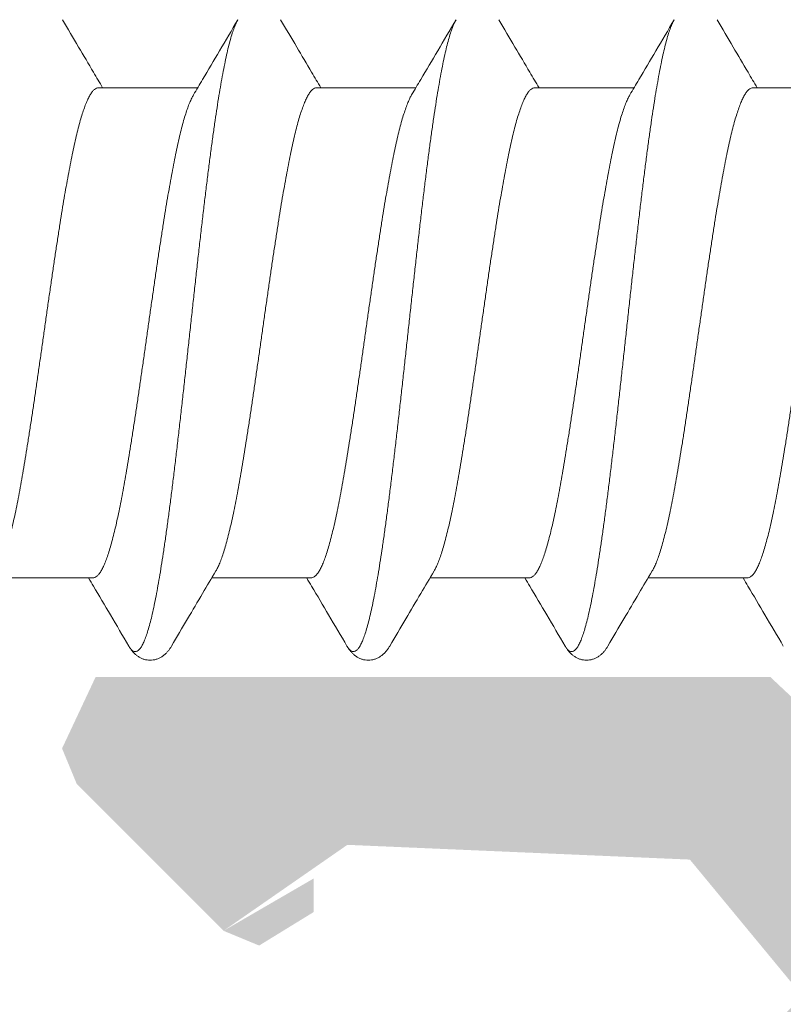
# Model space of a CAD drawing. Header units: millimetres. Extents: x 10199 to 83623, y 33714 to 105138.
# Tile 21 of 41: x 61846.6 to 61851.15, y 71103.1 to 71108.97. Entities that reach past the tile are written whole.
import ezdxf

# ---------------------------------------------------------------- set-up
doc = ezdxf.new("R2010")
doc.units = ezdxf.units.MM
for name, color, linetype, lineweight, true_color in [('Dimension2', 2, 'Continuous', 9, 0xffff00), ('Plastik', 7, 'Continuous', 20, 0x004c00), ('узл_dwg', 7, 'Continuous', 9, 0x767676)]:
    doc.layers.add(name, color=color, linetype=linetype, lineweight=lineweight, true_color=true_color)

# ---------------------------------------------------------------- blocks, each defined once
blk = doc.blocks.new('узл_dwg-3022285-5_14 Примыкание шахты')
at = {"layer": 'Plastik', "lineweight": 9}
h = blk.add_hatch(color=256, dxfattribs=at)
h.paths.add_polyline_path([(61847.8182, 71103.5419), (61848.0303, 71103.454), (61848.356, 71103.654), (61848.356, 71103.854), (61848.0303, 71103.665)])
h.paths.add_polyline_path([(61854.656, 71093.604), (61855.456, 71093.604), (61855.756, 71093.904), (61855.756, 71097.0555), (61855.4662, 71097.6816), (61855.756, 71098.1525), (61855.8439, 71101.5161), (61856.056, 71101.604), (61867.456, 71101.604), (61867.756, 71101.904), (61867.6682, 71103.5919), (61867.0318, 71104.104), (61866.556, 71103.804), (61866.4682, 71103.0919), (61866.256, 71103.004), (61853.156, 71103.104), (61851.0761, 71105.054), (61847.056, 71105.054), (61846.856, 71104.6282), (61846.9439, 71104.4161), (61847.8182, 71103.5419), (61848.556, 71104.054), (61850.5968, 71103.9661), (61851.2693, 71103.1522), (61851.1279, 71103.0108), (61851.0761, 71103.004), (61850.056, 71103.004), (61849.756, 71102.704), (61849.756, 71101.904), (61850.056, 71101.604), (61851.0761, 71101.5057), (61851.156, 71101.304), (61851.156, 71093.904), (61851.456, 71093.604), (61852.256, 71093.604), (61852.556, 71093.904), (61852.6439, 71101.5161), (61852.856, 71101.604), (61854.2682, 71101.5161), (61854.356, 71101.304), (61854.356, 71093.904)])
h.paths.add_polyline_path([(61862.206, 71103.0142), (61862.1543, 71103.1057), (61860.156, 71105.2282), (61860.156, 71106.5555), (61859.8662, 71107.1816), (61860.156, 71107.6525), (61860.2581, 71109.2061), (61862.106, 71111.1938), (61860.3297, 71111.1161), (61860.4073, 71110.8263), (61860.3297, 71110.6919), (61858.756, 71108.9939), (61858.8439, 71105.0019), (61860.4175, 71103.304), (61860.2675, 71103.0442), (61860.2675, 71103.0142), (61862.1543, 71103.0142)])
h.paths.add_polyline_path([(61850.056, 71112.604), (61849.756, 71112.304), (61849.756, 71111.504), (61850.056, 71111.204), (61851.0761, 71111.2651), (61850.3847, 71112.1726)])
h.paths.add_polyline_path([(61847.8182, 71110.6661), (61848.356, 71110.354), (61848.356, 71110.554), (61848.0303, 71110.754)])
h.paths.add_polyline_path([(61848.0303, 71109.154), (61851.2939, 71109.2419), (61853.3803, 71111.204), (61866.4682, 71111.1161), (61866.556, 71110.904), (61866.556, 71110.404), (61867.1525, 71110.154), (61867.2439, 71110.1919), (61867.756, 71110.8282), (61867.756, 71112.304), (61867.456, 71112.604), (61850.056, 71112.604), (61851.2493, 71110.904), (61850.5968, 71110.2419), (61850.3847, 71110.154), (61848.3828, 71110.254), (61847.8182, 71110.6661), (61846.856, 71109.5797), (61847.056, 71109.154), (61847.8182, 71109.154)])
at = {"layer": 'Dimension2', "flags": 128}
for points in [[(61847.6641, 71108.564), (61847.0732, 71108.564)], [(61848.9641, 71108.564), (61848.3732, 71108.564)], [(61850.2641, 71108.564), (61849.6732, 71108.564)], [(61851.5641, 71108.564), (61850.9732, 71108.564)], [(61847.0389, 71105.644), (61846.448, 71105.644)], [(61848.3389, 71105.644), (61847.748, 71105.644)], [(61849.6389, 71105.644), (61849.048, 71105.644)], [(61850.9389, 71105.644), (61850.348, 71105.644)]]:
    blk.add_lwpolyline(points, close=True, dxfattribs=at)
at = {"layer": 'Dimension2'}
for points, knots in [([(61846.8585, 71108.9698), (61846.8903, 71108.9155), (61846.9519, 71108.811), (61847.0317, 71108.6757), (61847.0797, 71108.5947), (61847.098, 71108.564)], [0, 0, 0, 0, 0.1888068, 0.363875, 0.4711917, 0.4711917, 0.4711917, 0.4711917]), ([(61847.9036, 71108.9698), (61847.8997, 71108.9632), (61847.8918, 71108.9476), (61847.8808, 71108.9207), (61847.8696, 71108.8879), (61847.8583, 71108.8497), (61847.8471, 71108.8063), (61847.8358, 71108.7579), (61847.8245, 71108.7044), (61847.8132, 71108.6461), (61847.8019, 71108.5832), (61847.7905, 71108.5159), (61847.7792, 71108.4443), (61847.7679, 71108.3686), (61847.7566, 71108.2892), (61847.7452, 71108.2062), (61847.7339, 71108.1198), (61847.7226, 71108.0304), (61847.7113, 71107.9383), (61847.6999, 71107.8436), (61847.6886, 71107.7467), (61847.6773, 71107.6478), (61847.6659, 71107.5473), (61847.6546, 71107.4455), (61847.6433, 71107.3427), (61847.6319, 71107.2391), (61847.6206, 71107.1351), (61847.6092, 71107.0311), (61847.5979, 71106.9272), (61847.5866, 71106.8239), (61847.5752, 71106.7215), (61847.5639, 71106.6201), (61847.5526, 71106.5203), (61847.5412, 71106.4222), (61847.5299, 71106.3261), (61847.5186, 71106.2324), (61847.5072, 71106.1413), (61847.4959, 71106.0531), (61847.4846, 71105.9681), (61847.4732, 71105.8865), (61847.4619, 71105.8085), (61847.4506, 71105.7345), (61847.4393, 71105.6646), (61847.428, 71105.599), (61847.4167, 71105.5379), (61847.4054, 71105.4815), (61847.3941, 71105.4301), (61847.3828, 71105.3836), (61847.3715, 71105.3423), (61847.3603, 71105.3063), (61847.3491, 71105.2757), (61847.3379, 71105.2505), (61847.3267, 71105.2307), (61847.3155, 71105.2164), (61847.3039, 71105.2072), (61847.2912, 71105.2042), (61847.2787, 71105.2083), (61847.2672, 71105.2181), (61847.2593, 71105.2289), (61847.2548, 71105.2362), (61847.2536, 71105.2382)], [0, 0, 0, 0, 0.022892, 0.052432, 0.087088, 0.126862, 0.171701, 0.221519, 0.276201, 0.335609, 0.399583, 0.467949, 0.540513, 0.617068, 0.697394, 0.781256, 0.868411, 0.9586, 1.05156, 1.147016, 1.244684, 1.344276, 1.445496, 1.548044, 1.651615, 1.755901, 1.860591, 1.965375, 2.06994, 2.173976, 2.277173, 2.379225, 2.479828, 2.578684, 2.675499, 2.769986, 2.861868, 2.950871, 3.036735, 3.119207, 3.198048, 3.273028, 3.343932, 3.410558, 3.472721, 3.530251, 3.582997, 3.63083, 3.673646, 3.71137, 3.74397, 3.771474, 3.79401, 3.8119, 3.825871, 3.837482, 3.8493, 3.86378, 3.882326, 3.889343, 3.889343, 3.889343, 3.889343]), ([(61847.6391, 71108.5219), (61847.6571, 71108.5523), (61847.709, 71108.6397), (61847.7972, 71108.7889), (61847.8673, 71108.9079), (61847.9036, 71108.9698)], [0, 0, 0, 0, 0.1059639, 0.304946, 0.5201227, 0.5201227, 0.5201227, 0.5201227]), ([(61848.1585, 71108.9698), (61848.1903, 71108.9155), (61848.2519, 71108.811), (61848.3317, 71108.6757), (61848.3797, 71108.5947), (61848.398, 71108.564)], [0, 0, 0, 0, 0.1888068, 0.363875, 0.4711917, 0.4711917, 0.4711917, 0.4711917]), ([(61849.2036, 71108.9698), (61849.1997, 71108.9632), (61849.1918, 71108.9476), (61849.1808, 71108.9207), (61849.1696, 71108.8879), (61849.1583, 71108.8497), (61849.1471, 71108.8063), (61849.1358, 71108.7579), (61849.1245, 71108.7044), (61849.1132, 71108.6461), (61849.1019, 71108.5832), (61849.0905, 71108.5159), (61849.0792, 71108.4443), (61849.0679, 71108.3686), (61849.0566, 71108.2892), (61849.0452, 71108.2062), (61849.0339, 71108.1198), (61849.0226, 71108.0304), (61849.0113, 71107.9383), (61848.9999, 71107.8436), (61848.9886, 71107.7467), (61848.9773, 71107.6478), (61848.9659, 71107.5473), (61848.9546, 71107.4455), (61848.9433, 71107.3427), (61848.9319, 71107.2391), (61848.9206, 71107.1351), (61848.9092, 71107.0311), (61848.8979, 71106.9272), (61848.8866, 71106.8239), (61848.8752, 71106.7215), (61848.8639, 71106.6201), (61848.8526, 71106.5203), (61848.8412, 71106.4222), (61848.8299, 71106.3261), (61848.8186, 71106.2324), (61848.8072, 71106.1413), (61848.7959, 71106.0531), (61848.7846, 71105.9681), (61848.7732, 71105.8865), (61848.7619, 71105.8085), (61848.7506, 71105.7345), (61848.7393, 71105.6646), (61848.728, 71105.599), (61848.7167, 71105.5379), (61848.7054, 71105.4815), (61848.6941, 71105.4301), (61848.6828, 71105.3836), (61848.6715, 71105.3423), (61848.6603, 71105.3063), (61848.6491, 71105.2757), (61848.6379, 71105.2505), (61848.6267, 71105.2307), (61848.6155, 71105.2164), (61848.6039, 71105.2072), (61848.5912, 71105.2042), (61848.5787, 71105.2083), (61848.5672, 71105.2181), (61848.5593, 71105.2289), (61848.5548, 71105.2362), (61848.5536, 71105.2382)], [0, 0, 0, 0, 0.022892, 0.052432, 0.087088, 0.126862, 0.171701, 0.221519, 0.276201, 0.335609, 0.399583, 0.467949, 0.540513, 0.617068, 0.697394, 0.781256, 0.868411, 0.9586, 1.05156, 1.147016, 1.244684, 1.344276, 1.445496, 1.548044, 1.651615, 1.755901, 1.860591, 1.965375, 2.06994, 2.173976, 2.277173, 2.379225, 2.479828, 2.578684, 2.675499, 2.769986, 2.861868, 2.950871, 3.036735, 3.119207, 3.198048, 3.273028, 3.343932, 3.410558, 3.472721, 3.530251, 3.582997, 3.63083, 3.673646, 3.71137, 3.74397, 3.771474, 3.79401, 3.8119, 3.825871, 3.837482, 3.8493, 3.86378, 3.882326, 3.889343, 3.889343, 3.889343, 3.889343]), ([(61848.9391, 71108.5219), (61848.9571, 71108.5523), (61849.009, 71108.6397), (61849.0972, 71108.7889), (61849.1673, 71108.9079), (61849.2036, 71108.9698)], [0, 0, 0, 0, 0.1059639, 0.304946, 0.5201227, 0.5201227, 0.5201227, 0.5201227]), ([(61849.4585, 71108.9698), (61849.4903, 71108.9155), (61849.5519, 71108.811), (61849.6317, 71108.6757), (61849.6797, 71108.5947), (61849.698, 71108.564)], [0, 0, 0, 0, 0.1888068, 0.363875, 0.4711917, 0.4711917, 0.4711917, 0.4711917]), ([(61850.5036, 71108.9698), (61850.4997, 71108.9632), (61850.4918, 71108.9476), (61850.4808, 71108.9207), (61850.4696, 71108.8879), (61850.4583, 71108.8497), (61850.4471, 71108.8063), (61850.4358, 71108.7579), (61850.4245, 71108.7044), (61850.4132, 71108.6461), (61850.4019, 71108.5832), (61850.3905, 71108.5159), (61850.3792, 71108.4443), (61850.3679, 71108.3686), (61850.3566, 71108.2892), (61850.3452, 71108.2062), (61850.3339, 71108.1198), (61850.3226, 71108.0304), (61850.3113, 71107.9383), (61850.2999, 71107.8436), (61850.2886, 71107.7467), (61850.2773, 71107.6478), (61850.2659, 71107.5473), (61850.2546, 71107.4455), (61850.2433, 71107.3427), (61850.2319, 71107.2391), (61850.2206, 71107.1351), (61850.2092, 71107.0311), (61850.1979, 71106.9272), (61850.1866, 71106.8239), (61850.1752, 71106.7215), (61850.1639, 71106.6201), (61850.1526, 71106.5203), (61850.1412, 71106.4222), (61850.1299, 71106.3261), (61850.1186, 71106.2324), (61850.1072, 71106.1413), (61850.0959, 71106.0531), (61850.0846, 71105.9681), (61850.0732, 71105.8865), (61850.0619, 71105.8085), (61850.0506, 71105.7345), (61850.0393, 71105.6646), (61850.028, 71105.599), (61850.0167, 71105.5379), (61850.0054, 71105.4815), (61849.9941, 71105.4301), (61849.9828, 71105.3836), (61849.9715, 71105.3423), (61849.9603, 71105.3063), (61849.9491, 71105.2757), (61849.9379, 71105.2505), (61849.9267, 71105.2307), (61849.9155, 71105.2164), (61849.9039, 71105.2072), (61849.8912, 71105.2042), (61849.8787, 71105.2083), (61849.8672, 71105.2181), (61849.8593, 71105.2289), (61849.8548, 71105.2362), (61849.8536, 71105.2382)], [0, 0, 0, 0, 0.022892, 0.052432, 0.087088, 0.126862, 0.171701, 0.221519, 0.276201, 0.335609, 0.399583, 0.467949, 0.540513, 0.617068, 0.697394, 0.781256, 0.868411, 0.9586, 1.05156, 1.147016, 1.244684, 1.344276, 1.445496, 1.548044, 1.651615, 1.755901, 1.860591, 1.965375, 2.06994, 2.173976, 2.277173, 2.379225, 2.479828, 2.578684, 2.675499, 2.769986, 2.861868, 2.950871, 3.036735, 3.119207, 3.198048, 3.273028, 3.343932, 3.410558, 3.472721, 3.530251, 3.582997, 3.63083, 3.673646, 3.71137, 3.74397, 3.771474, 3.79401, 3.8119, 3.825871, 3.837482, 3.8493, 3.86378, 3.882326, 3.889343, 3.889343, 3.889343, 3.889343]), ([(61850.2391, 71108.5219), (61850.2571, 71108.5523), (61850.309, 71108.6397), (61850.3972, 71108.7889), (61850.4673, 71108.9079), (61850.5036, 71108.9698)], [0, 0, 0, 0, 0.1059639, 0.304946, 0.5201227, 0.5201227, 0.5201227, 0.5201227]), ([(61850.7585, 71108.9698), (61850.7903, 71108.9155), (61850.8519, 71108.811), (61850.9317, 71108.6757), (61850.9797, 71108.5947), (61850.998, 71108.564)], [0, 0, 0, 0, 0.1888068, 0.363875, 0.4711917, 0.4711917, 0.4711917, 0.4711917]), ([(61847.0732, 71108.564), (61847.0691, 71108.564), (61847.0602, 71108.562), (61847.0478, 71108.5539), (61847.0358, 71108.5411), (61847.0239, 71108.5236), (61847.012, 71108.5015), (61847.0001, 71108.4747), (61846.9882, 71108.4433), (61846.9762, 71108.4074), (61846.9642, 71108.3671), (61846.9523, 71108.3225), (61846.9403, 71108.2739), (61846.9283, 71108.2212), (61846.9163, 71108.1649), (61846.9043, 71108.1049), (61846.8923, 71108.0415), (61846.8803, 71107.975), (61846.8683, 71107.9054), (61846.8563, 71107.8332), (61846.8443, 71107.7585), (61846.8323, 71107.6817), (61846.8203, 71107.6029), (61846.8082, 71107.5224), (61846.7962, 71107.4404), (61846.7842, 71107.3573), (61846.7722, 71107.2733), (61846.7602, 71107.1888), (61846.7482, 71107.1041), (61846.7362, 71107.0193), (61846.7241, 71106.9348), (61846.7121, 71106.8509), (61846.7001, 71106.7679), (61846.6881, 71106.6859), (61846.6761, 71106.6055), (61846.6641, 71106.5266), (61846.6521, 71106.4498), (61846.6401, 71106.3751), (61846.6281, 71106.3029), (61846.616, 71106.2333), (61846.604, 71106.1667), (61846.592, 71106.1033), (61846.58, 71106.0432), (61846.568, 71105.9869), (61846.556, 71105.9342), (61846.544, 71105.8855), (61846.5321, 71105.841), (61846.5201, 71105.8006), (61846.5082, 71105.7647), (61846.4962, 71105.7333), (61846.4847, 71105.7075), (61846.4767, 71105.6924), (61846.473, 71105.6861)], [0, 0, 0, 0, 0.012291, 0.026448, 0.043695, 0.06467, 0.089722, 0.11903, 0.152606, 0.190463, 0.232518, 0.278677, 0.328848, 0.382848, 0.440569, 0.501769, 0.566291, 0.634025, 0.704709, 0.777994, 0.853682, 0.931571, 1.011369, 1.092878, 1.175746, 1.25985, 1.344819, 1.430243, 1.515919, 1.601625, 1.687056, 1.771903, 1.855926, 1.938779, 2.020291, 2.100094, 2.177996, 2.253696, 2.326923, 2.397592, 2.465422, 2.530083, 2.591305, 2.649016, 2.703032, 2.753242, 2.799426, 2.841496, 2.879383, 2.912967, 2.942264, 2.964211, 2.964211, 2.964211, 2.964211]), ([(61848.3732, 71108.564), (61848.3691, 71108.564), (61848.3602, 71108.562), (61848.3478, 71108.5539), (61848.3358, 71108.5411), (61848.3239, 71108.5236), (61848.312, 71108.5015), (61848.3001, 71108.4747), (61848.2882, 71108.4433), (61848.2762, 71108.4074), (61848.2642, 71108.3671), (61848.2523, 71108.3225), (61848.2403, 71108.2739), (61848.2283, 71108.2212), (61848.2163, 71108.1649), (61848.2043, 71108.1049), (61848.1923, 71108.0415), (61848.1803, 71107.975), (61848.1683, 71107.9054), (61848.1563, 71107.8332), (61848.1443, 71107.7585), (61848.1323, 71107.6817), (61848.1203, 71107.6029), (61848.1082, 71107.5224), (61848.0962, 71107.4404), (61848.0842, 71107.3573), (61848.0722, 71107.2733), (61848.0602, 71107.1888), (61848.0482, 71107.1041), (61848.0362, 71107.0193), (61848.0241, 71106.9348), (61848.0121, 71106.8509), (61848.0001, 71106.7679), (61847.9881, 71106.6859), (61847.9761, 71106.6055), (61847.9641, 71106.5266), (61847.9521, 71106.4498), (61847.9401, 71106.3751), (61847.9281, 71106.3029), (61847.916, 71106.2333), (61847.904, 71106.1667), (61847.892, 71106.1033), (61847.88, 71106.0432), (61847.868, 71105.9869), (61847.856, 71105.9342), (61847.844, 71105.8855), (61847.8321, 71105.841), (61847.8201, 71105.8006), (61847.8082, 71105.7647), (61847.7962, 71105.7333), (61847.7847, 71105.7075), (61847.7767, 71105.6924), (61847.773, 71105.6861)], [0, 0, 0, 0, 0.012291, 0.026448, 0.043695, 0.06467, 0.089722, 0.11903, 0.152606, 0.190463, 0.232518, 0.278677, 0.328848, 0.382848, 0.440569, 0.501769, 0.566291, 0.634025, 0.704709, 0.777994, 0.853682, 0.931571, 1.011369, 1.092878, 1.175746, 1.25985, 1.344819, 1.430243, 1.515919, 1.601625, 1.687056, 1.771903, 1.855926, 1.938779, 2.020291, 2.100094, 2.177996, 2.253696, 2.326923, 2.397592, 2.465422, 2.530083, 2.591305, 2.649016, 2.703032, 2.753242, 2.799426, 2.841496, 2.879383, 2.912967, 2.942264, 2.964211, 2.964211, 2.964211, 2.964211]), ([(61849.6732, 71108.564), (61849.6691, 71108.564), (61849.6602, 71108.562), (61849.6478, 71108.5539), (61849.6358, 71108.5411), (61849.6239, 71108.5236), (61849.612, 71108.5015), (61849.6001, 71108.4747), (61849.5882, 71108.4433), (61849.5762, 71108.4074), (61849.5642, 71108.3671), (61849.5523, 71108.3225), (61849.5403, 71108.2739), (61849.5283, 71108.2212), (61849.5163, 71108.1649), (61849.5043, 71108.1049), (61849.4923, 71108.0415), (61849.4803, 71107.975), (61849.4683, 71107.9054), (61849.4563, 71107.8332), (61849.4443, 71107.7585), (61849.4323, 71107.6817), (61849.4203, 71107.6029), (61849.4082, 71107.5224), (61849.3962, 71107.4404), (61849.3842, 71107.3573), (61849.3722, 71107.2733), (61849.3602, 71107.1888), (61849.3482, 71107.1041), (61849.3362, 71107.0193), (61849.3241, 71106.9348), (61849.3121, 71106.8509), (61849.3001, 71106.7679), (61849.2881, 71106.6859), (61849.2761, 71106.6055), (61849.2641, 71106.5266), (61849.2521, 71106.4498), (61849.2401, 71106.3751), (61849.2281, 71106.3029), (61849.216, 71106.2333), (61849.204, 71106.1667), (61849.192, 71106.1033), (61849.18, 71106.0432), (61849.168, 71105.9869), (61849.156, 71105.9342), (61849.144, 71105.8855), (61849.1321, 71105.841), (61849.1201, 71105.8006), (61849.1082, 71105.7647), (61849.0962, 71105.7333), (61849.0847, 71105.7075), (61849.0767, 71105.6924), (61849.073, 71105.6861)], [0, 0, 0, 0, 0.012291, 0.026448, 0.043695, 0.06467, 0.089722, 0.11903, 0.152606, 0.190463, 0.232518, 0.278677, 0.328848, 0.382848, 0.440569, 0.501769, 0.566291, 0.634025, 0.704709, 0.777994, 0.853682, 0.931571, 1.011369, 1.092878, 1.175746, 1.25985, 1.344819, 1.430243, 1.515919, 1.601625, 1.687056, 1.771903, 1.855926, 1.938779, 2.020291, 2.100094, 2.177996, 2.253696, 2.326923, 2.397592, 2.465422, 2.530083, 2.591305, 2.649016, 2.703032, 2.753242, 2.799426, 2.841496, 2.879383, 2.912967, 2.942264, 2.964211, 2.964211, 2.964211, 2.964211]), ([(61850.9732, 71108.564), (61850.9691, 71108.564), (61850.9602, 71108.562), (61850.9478, 71108.5539), (61850.9358, 71108.5411), (61850.9239, 71108.5236), (61850.912, 71108.5015), (61850.9001, 71108.4747), (61850.8882, 71108.4433), (61850.8762, 71108.4074), (61850.8642, 71108.3671), (61850.8523, 71108.3225), (61850.8403, 71108.2739), (61850.8283, 71108.2212), (61850.8163, 71108.1649), (61850.8043, 71108.1049), (61850.7923, 71108.0415), (61850.7803, 71107.975), (61850.7683, 71107.9054), (61850.7563, 71107.8332), (61850.7443, 71107.7585), (61850.7323, 71107.6817), (61850.7203, 71107.6029), (61850.7082, 71107.5224), (61850.6962, 71107.4404), (61850.6842, 71107.3573), (61850.6722, 71107.2733), (61850.6602, 71107.1888), (61850.6482, 71107.1041), (61850.6362, 71107.0193), (61850.6241, 71106.9348), (61850.6121, 71106.8509), (61850.6001, 71106.7679), (61850.5881, 71106.6859), (61850.5761, 71106.6055), (61850.5641, 71106.5266), (61850.5521, 71106.4498), (61850.5401, 71106.3751), (61850.5281, 71106.3029), (61850.516, 71106.2333), (61850.504, 71106.1667), (61850.492, 71106.1033), (61850.48, 71106.0432), (61850.468, 71105.9869), (61850.456, 71105.9342), (61850.444, 71105.8855), (61850.4321, 71105.841), (61850.4201, 71105.8006), (61850.4082, 71105.7647), (61850.3962, 71105.7333), (61850.3847, 71105.7075), (61850.3767, 71105.6924), (61850.373, 71105.6861)], [0, 0, 0, 0, 0.012291, 0.026448, 0.043695, 0.06467, 0.089722, 0.11903, 0.152606, 0.190463, 0.232518, 0.278677, 0.328848, 0.382848, 0.440569, 0.501769, 0.566291, 0.634025, 0.704709, 0.777994, 0.853682, 0.931571, 1.011369, 1.092878, 1.175746, 1.25985, 1.344819, 1.430243, 1.515919, 1.601625, 1.687056, 1.771903, 1.855926, 1.938779, 2.020291, 2.100094, 2.177996, 2.253696, 2.326923, 2.397592, 2.465422, 2.530083, 2.591305, 2.649016, 2.703032, 2.753242, 2.799426, 2.841496, 2.879383, 2.912967, 2.942264, 2.964211, 2.964211, 2.964211, 2.964211]), ([(61847.0389, 71105.644), (61847.043, 71105.644), (61847.0519, 71105.646), (61847.0642, 71105.6541), (61847.0762, 71105.6669), (61847.0881, 71105.6844), (61847.1, 71105.7065), (61847.112, 71105.7333), (61847.1239, 71105.7647), (61847.1358, 71105.8006), (61847.1478, 71105.841), (61847.1598, 71105.8855), (61847.1718, 71105.9342), (61847.1838, 71105.9869), (61847.1958, 71106.0432), (61847.2078, 71106.1033), (61847.2198, 71106.1667), (61847.2318, 71106.2333), (61847.2438, 71106.3029), (61847.2558, 71106.3751), (61847.2678, 71106.4498), (61847.2798, 71106.5266), (61847.2918, 71106.6055), (61847.3038, 71106.6859), (61847.3159, 71106.7679), (61847.3279, 71106.8509), (61847.3399, 71106.9348), (61847.3519, 71107.0193), (61847.3639, 71107.1041), (61847.3759, 71107.1888), (61847.3879, 71107.2733), (61847.4, 71107.3573), (61847.412, 71107.4404), (61847.424, 71107.5224), (61847.436, 71107.6029), (61847.448, 71107.6817), (61847.46, 71107.7585), (61847.472, 71107.8332), (61847.484, 71107.9054), (61847.4961, 71107.975), (61847.5081, 71108.0415), (61847.5201, 71108.1049), (61847.5321, 71108.1649), (61847.5441, 71108.2212), (61847.556, 71108.2739), (61847.568, 71108.3225), (61847.58, 71108.3671), (61847.592, 71108.4074), (61847.6039, 71108.4433), (61847.6158, 71108.4747), (61847.6273, 71108.5005), (61847.6354, 71108.5156), (61847.6391, 71108.5219)], [0, 0, 0, 0, 0.012278, 0.026422, 0.043676, 0.064684, 0.089745, 0.119042, 0.152626, 0.190512, 0.232583, 0.278767, 0.328976, 0.382993, 0.440704, 0.501926, 0.566586, 0.634417, 0.705086, 0.778313, 0.854012, 0.931915, 1.011718, 1.09323, 1.176083, 1.260105, 1.344952, 1.430384, 1.51609, 1.601766, 1.68719, 1.772159, 1.856262, 1.939131, 2.02064, 2.100438, 2.178327, 2.254015, 2.3273, 2.397983, 2.465718, 2.53024, 2.59144, 2.64916, 2.703161, 2.753332, 2.799491, 2.841546, 2.879403, 2.912979, 2.942287, 2.964214, 2.964214, 2.964214, 2.964214]), ([(61848.3389, 71105.644), (61848.343, 71105.644), (61848.3519, 71105.646), (61848.3642, 71105.6541), (61848.3762, 71105.6669), (61848.3881, 71105.6844), (61848.4, 71105.7065), (61848.412, 71105.7333), (61848.4239, 71105.7647), (61848.4358, 71105.8006), (61848.4478, 71105.841), (61848.4598, 71105.8855), (61848.4718, 71105.9342), (61848.4838, 71105.9869), (61848.4958, 71106.0432), (61848.5078, 71106.1033), (61848.5198, 71106.1667), (61848.5318, 71106.2333), (61848.5438, 71106.3029), (61848.5558, 71106.3751), (61848.5678, 71106.4498), (61848.5798, 71106.5266), (61848.5918, 71106.6055), (61848.6038, 71106.6859), (61848.6159, 71106.7679), (61848.6279, 71106.8509), (61848.6399, 71106.9348), (61848.6519, 71107.0193), (61848.6639, 71107.1041), (61848.6759, 71107.1888), (61848.6879, 71107.2733), (61848.7, 71107.3573), (61848.712, 71107.4404), (61848.724, 71107.5224), (61848.736, 71107.6029), (61848.748, 71107.6817), (61848.76, 71107.7585), (61848.772, 71107.8332), (61848.784, 71107.9054), (61848.7961, 71107.975), (61848.8081, 71108.0415), (61848.8201, 71108.1049), (61848.8321, 71108.1649), (61848.8441, 71108.2212), (61848.856, 71108.2739), (61848.868, 71108.3225), (61848.88, 71108.3671), (61848.892, 71108.4074), (61848.9039, 71108.4433), (61848.9158, 71108.4747), (61848.9273, 71108.5005), (61848.9354, 71108.5156), (61848.9391, 71108.5219)], [0, 0, 0, 0, 0.012278, 0.026422, 0.043676, 0.064684, 0.089745, 0.119042, 0.152626, 0.190512, 0.232583, 0.278767, 0.328976, 0.382993, 0.440704, 0.501926, 0.566586, 0.634417, 0.705086, 0.778313, 0.854012, 0.931915, 1.011718, 1.09323, 1.176083, 1.260105, 1.344952, 1.430384, 1.51609, 1.601766, 1.68719, 1.772159, 1.856262, 1.939131, 2.02064, 2.100438, 2.178327, 2.254015, 2.3273, 2.397983, 2.465718, 2.53024, 2.59144, 2.64916, 2.703161, 2.753332, 2.799491, 2.841546, 2.879403, 2.912979, 2.942287, 2.964214, 2.964214, 2.964214, 2.964214]), ([(61849.6389, 71105.644), (61849.643, 71105.644), (61849.6519, 71105.646), (61849.6642, 71105.6541), (61849.6762, 71105.6669), (61849.6881, 71105.6844), (61849.7, 71105.7065), (61849.712, 71105.7333), (61849.7239, 71105.7647), (61849.7358, 71105.8006), (61849.7478, 71105.841), (61849.7598, 71105.8855), (61849.7718, 71105.9342), (61849.7838, 71105.9869), (61849.7958, 71106.0432), (61849.8078, 71106.1033), (61849.8198, 71106.1667), (61849.8318, 71106.2333), (61849.8438, 71106.3029), (61849.8558, 71106.3751), (61849.8678, 71106.4498), (61849.8798, 71106.5266), (61849.8918, 71106.6055), (61849.9038, 71106.6859), (61849.9159, 71106.7679), (61849.9279, 71106.8509), (61849.9399, 71106.9348), (61849.9519, 71107.0193), (61849.9639, 71107.1041), (61849.9759, 71107.1888), (61849.9879, 71107.2733), (61850, 71107.3573), (61850.012, 71107.4404), (61850.024, 71107.5224), (61850.036, 71107.6029), (61850.048, 71107.6817), (61850.06, 71107.7585), (61850.072, 71107.8332), (61850.084, 71107.9054), (61850.0961, 71107.975), (61850.1081, 71108.0415), (61850.1201, 71108.1049), (61850.1321, 71108.1649), (61850.1441, 71108.2212), (61850.156, 71108.2739), (61850.168, 71108.3225), (61850.18, 71108.3671), (61850.192, 71108.4074), (61850.2039, 71108.4433), (61850.2158, 71108.4747), (61850.2273, 71108.5005), (61850.2354, 71108.5156), (61850.2391, 71108.5219)], [0, 0, 0, 0, 0.012278, 0.026422, 0.043676, 0.064684, 0.089745, 0.119042, 0.152626, 0.190512, 0.232583, 0.278767, 0.328976, 0.382993, 0.440704, 0.501926, 0.566586, 0.634417, 0.705086, 0.778313, 0.854012, 0.931915, 1.011718, 1.09323, 1.176083, 1.260105, 1.344952, 1.430384, 1.51609, 1.601766, 1.68719, 1.772159, 1.856262, 1.939131, 2.02064, 2.100438, 2.178327, 2.254015, 2.3273, 2.397983, 2.465718, 2.53024, 2.59144, 2.64916, 2.703161, 2.753332, 2.799491, 2.841546, 2.879403, 2.912979, 2.942287, 2.964214, 2.964214, 2.964214, 2.964214]), ([(61850.9389, 71105.644), (61850.943, 71105.644), (61850.9519, 71105.646), (61850.9642, 71105.6541), (61850.9762, 71105.6669), (61850.9881, 71105.6844), (61851, 71105.7065), (61851.012, 71105.7333), (61851.0239, 71105.7647), (61851.0358, 71105.8006), (61851.0478, 71105.841), (61851.0598, 71105.8855), (61851.0718, 71105.9342), (61851.0838, 71105.9869), (61851.0958, 71106.0432), (61851.1078, 71106.1033), (61851.1198, 71106.1667), (61851.1318, 71106.2333), (61851.1438, 71106.3029), (61851.1558, 71106.3751), (61851.1678, 71106.4498), (61851.1798, 71106.5266), (61851.1918, 71106.6055), (61851.2038, 71106.6859), (61851.2159, 71106.7679), (61851.2279, 71106.8509), (61851.2399, 71106.9348), (61851.2519, 71107.0193), (61851.2639, 71107.1041), (61851.2759, 71107.1888), (61851.2879, 71107.2733), (61851.3, 71107.3573), (61851.312, 71107.4404), (61851.324, 71107.5224), (61851.336, 71107.6029), (61851.348, 71107.6817), (61851.36, 71107.7585), (61851.372, 71107.8332), (61851.384, 71107.9054), (61851.3961, 71107.975), (61851.4081, 71108.0415), (61851.4201, 71108.1049), (61851.4321, 71108.1649), (61851.4441, 71108.2212), (61851.456, 71108.2739), (61851.468, 71108.3225), (61851.48, 71108.3671), (61851.492, 71108.4074), (61851.5039, 71108.4433), (61851.5158, 71108.4747), (61851.5273, 71108.5005), (61851.5354, 71108.5156), (61851.5391, 71108.5219)], [0, 0, 0, 0, 0.012278, 0.026422, 0.043676, 0.064684, 0.089745, 0.119042, 0.152626, 0.190512, 0.232583, 0.278767, 0.328976, 0.382993, 0.440704, 0.501926, 0.566586, 0.634417, 0.705086, 0.778313, 0.854012, 0.931915, 1.011718, 1.09323, 1.176083, 1.260105, 1.344952, 1.430384, 1.51609, 1.601766, 1.68719, 1.772159, 1.856262, 1.939131, 2.02064, 2.100438, 2.178327, 2.254015, 2.3273, 2.397983, 2.465718, 2.53024, 2.59144, 2.64916, 2.703161, 2.753332, 2.799491, 2.841546, 2.879403, 2.912979, 2.942287, 2.964214, 2.964214, 2.964214, 2.964214]), ([(61847.773, 71105.6861), (61847.7463, 71105.6413), (61847.69, 71105.5463), (61847.6019, 71105.397), (61847.5403, 71105.2925), (61847.5085, 71105.2382)], [0, 0, 0, 0, 0.1562505, 0.3313187, 0.5201255, 0.5201255, 0.5201255, 0.5201255]), ([(61849.073, 71105.6861), (61849.0463, 71105.6413), (61848.99, 71105.5463), (61848.9019, 71105.397), (61848.8403, 71105.2925), (61848.8085, 71105.2382)], [0, 0, 0, 0, 0.1562505, 0.3313187, 0.5201255, 0.5201255, 0.5201255, 0.5201255]), ([(61850.373, 71105.6861), (61850.3463, 71105.6413), (61850.29, 71105.5463), (61850.2019, 71105.397), (61850.1403, 71105.2925), (61850.1085, 71105.2382)], [0, 0, 0, 0, 0.1562505, 0.3313187, 0.5201255, 0.5201255, 0.5201255, 0.5201255]), ([(61847.2536, 71105.2382), (61847.2173, 71105.3001), (61847.1472, 71105.419), (61847.0673, 71105.5543), (61847.0238, 71105.6276), (61847.0141, 71105.644)], [0, 0, 0, 0, 0.2151768, 0.4141588, 0.4711828, 0.4711828, 0.4711828, 0.4711828]), ([(61848.5536, 71105.2382), (61848.5173, 71105.3001), (61848.4472, 71105.419), (61848.3673, 71105.5543), (61848.3238, 71105.6276), (61848.3141, 71105.644)], [0, 0, 0, 0, 0.2151768, 0.4141588, 0.4711828, 0.4711828, 0.4711828, 0.4711828]), ([(61849.8536, 71105.2382), (61849.8173, 71105.3001), (61849.7472, 71105.419), (61849.6673, 71105.5543), (61849.6238, 71105.6276), (61849.6141, 71105.644)], [0, 0, 0, 0, 0.2151768, 0.4141588, 0.4711828, 0.4711828, 0.4711828, 0.4711828]), ([(61851.1536, 71105.2382), (61851.1173, 71105.3001), (61851.0472, 71105.419), (61850.9673, 71105.5543), (61850.9238, 71105.6276), (61850.9141, 71105.644)], [0, 0, 0, 0, 0.2151768, 0.4141588, 0.4711828, 0.4711828, 0.4711828, 0.4711828]), ([(61847.5085, 71105.2382), (61847.5068, 71105.2353), (61847.5021, 71105.2278), (61847.494, 71105.2159), (61847.4834, 71105.2028), (61847.4715, 71105.1906), (61847.458, 71105.1794), (61847.4428, 71105.1697), (61847.4261, 71105.1619), (61847.4083, 71105.1566), (61847.3899, 71105.1539), (61847.3714, 71105.1539), (61847.353, 71105.1567), (61847.3353, 71105.1622), (61847.3186, 71105.17), (61847.3035, 71105.1799), (61847.29, 71105.1911), (61847.2782, 71105.2033), (61847.2677, 71105.2164), (61847.2597, 71105.2281), (61847.2552, 71105.2355), (61847.2536, 71105.2382)], [0, 0, 0, 0, 0.0100702, 0.0266197, 0.0432555, 0.0602049, 0.0777066, 0.0958294, 0.11427, 0.1328337, 0.1513065, 0.1698335, 0.1883052, 0.206863, 0.2252819, 0.2433723, 0.2608327, 0.2777539, 0.2943679, 0.3109059, 0.320348, 0.320348, 0.320348, 0.320348]), ([(61848.8085, 71105.2382), (61848.8068, 71105.2353), (61848.8021, 71105.2278), (61848.794, 71105.2159), (61848.7834, 71105.2028), (61848.7715, 71105.1906), (61848.758, 71105.1794), (61848.7428, 71105.1697), (61848.7261, 71105.1619), (61848.7083, 71105.1566), (61848.6899, 71105.1539), (61848.6714, 71105.1539), (61848.653, 71105.1567), (61848.6353, 71105.1622), (61848.6186, 71105.17), (61848.6035, 71105.1799), (61848.59, 71105.1911), (61848.5782, 71105.2033), (61848.5677, 71105.2164), (61848.5597, 71105.2281), (61848.5552, 71105.2355), (61848.5536, 71105.2382)], [0, 0, 0, 0, 0.0100702, 0.0266197, 0.0432555, 0.0602049, 0.0777066, 0.0958294, 0.11427, 0.1328337, 0.1513065, 0.1698335, 0.1883052, 0.206863, 0.2252819, 0.2433723, 0.2608327, 0.2777539, 0.2943679, 0.3109059, 0.320348, 0.320348, 0.320348, 0.320348]), ([(61850.1085, 71105.2382), (61850.1068, 71105.2353), (61850.1021, 71105.2278), (61850.094, 71105.2159), (61850.0834, 71105.2028), (61850.0715, 71105.1906), (61850.058, 71105.1794), (61850.0428, 71105.1697), (61850.0261, 71105.1619), (61850.0083, 71105.1566), (61849.9899, 71105.1539), (61849.9714, 71105.1539), (61849.953, 71105.1567), (61849.9353, 71105.1622), (61849.9186, 71105.17), (61849.9035, 71105.1799), (61849.89, 71105.1911), (61849.8782, 71105.2033), (61849.8677, 71105.2164), (61849.8597, 71105.2281), (61849.8552, 71105.2355), (61849.8536, 71105.2382)], [0, 0, 0, 0, 0.0100702, 0.0266197, 0.0432555, 0.0602049, 0.0777066, 0.0958294, 0.11427, 0.1328337, 0.1513065, 0.1698335, 0.1883052, 0.206863, 0.2252819, 0.2433723, 0.2608327, 0.2777539, 0.2943679, 0.3109059, 0.320348, 0.320348, 0.320348, 0.320348])]:
    blk.add_open_spline(points, degree=3, knots=knots, dxfattribs=at)

msp = doc.modelspace()

# ---------------------------------------------------------------- block references
at = {"layer": 'узл_dwg', "color": 253, "true_color": 0x999999}
msp.add_blockref('узл_dwg-3022285-5_14 Примыкание шахты', (0, 0), dxfattribs=at)

doc.saveas('drawing.dxf')
